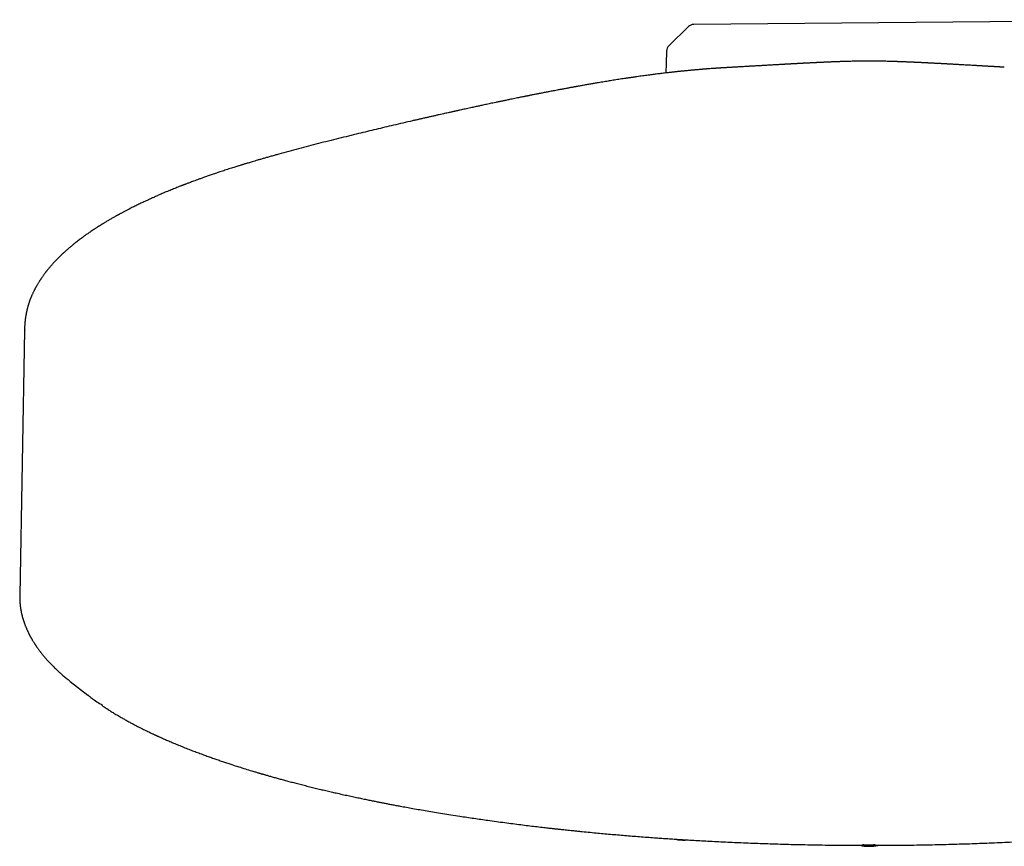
# Model space of a CAD drawing. Header units: millimetres. Extents: x 8 to 771, y 12 to 1627.
# Tile 5 of 94: x 291 to 354, y 682 to 736. Entities that reach past the tile are written whole.
import ezdxf

# ---------------------------------------------------------------- set-up
doc = ezdxf.new("R2010")
doc.units = ezdxf.units.MM

msp = doc.modelspace()

# ---------------------------------------------------------------- linework, layer by layer
at = {"color": 7, "linetype": 'Continuous', "lineweight": 30}
for p, q in [((369.228, 735.716), (334.136, 735.41)), ((333.79, 735.267), (332.532, 734.037)), ((354.156, 732.65), (354.159, 732.65)), ((290.993, 715.701), (290.683, 698.599)), ((291.02, 715.718), (291.018, 715.7)), ((293.941, 693.06), (293.916, 693.08)), ((293.94, 693.058), (295.069, 692.17))]:
    msp.add_line(p, q, dxfattribs=at)
at = {"color": 7, "linetype": 'Continuous', "lineweight": 30, "flags": 128}
msp.add_lwpolyline([(332.382, 733.694), (332.358, 732.888), (332.34, 732.282)], dxfattribs=at)
at = {"color": 7, "linetype": 'Continuous', "lineweight": 30}
for centre, start, end in [((334.14, 734.91), 90.5, 134.36195), ((332.881, 733.679), 134.36195, 178.24607)]:
    msp.add_arc(centre, 0.5, start, end, dxfattribs=at)
for points, knots in [([(336.715, 732.652), (336.685, 732.65), (336.634, 732.647), (336.567, 732.643), (336.516, 732.64), (336.466, 732.637), (336.408, 732.634), (336.337, 732.63), (336.264, 732.626), (336.193, 732.621), (336.134, 732.618), (336.086, 732.615), (336.044, 732.612), (336.004, 732.61), (335.961, 732.607), (335.912, 732.604), (335.855, 732.6), (335.796, 732.597), (335.742, 732.593), (335.694, 732.59), (335.646, 732.587), (335.595, 732.583), (335.539, 732.579), (335.452, 732.573), (335.332, 732.565), (335.211, 732.556), (335.122, 732.549), (335.066, 732.545), (335.019, 732.542), (334.979, 732.539), (334.94, 732.536), (334.894, 732.532), (334.838, 732.528), (334.774, 732.523), (334.707, 732.517), (334.61, 732.509), (334.488, 732.499), (334.342, 732.486), (334.217, 732.476), (334.113, 732.466), (334.023, 732.458), (333.928, 732.449), (333.824, 732.439), (333.714, 732.429), (333.603, 732.418), (333.495, 732.407), (333.395, 732.397), (333.303, 732.388), (333.22, 732.379), (333.138, 732.371), (333.056, 732.362), (332.97, 732.353), (332.881, 732.343), (332.783, 732.332), (332.674, 732.32), (332.554, 732.306), (332.414, 732.29), (332.261, 732.272), (332.101, 732.253), (331.949, 732.234), (331.799, 732.216), (331.651, 732.197), (331.504, 732.178), (331.351, 732.159), (331.191, 732.137), (331.021, 732.115), (330.846, 732.091), (330.663, 732.066), (330.506, 732.043), (330.379, 732.025), (330.288, 732.012), (330.207, 732), (330.131, 731.989), (330.055, 731.978), (329.973, 731.966), (329.883, 731.953), (329.784, 731.938), (329.651, 731.918), (329.49, 731.894), (329.305, 731.865), (329.126, 731.837), (328.95, 731.809), (328.779, 731.782), (328.61, 731.754), (328.44, 731.727), (328.266, 731.698), (328.084, 731.668), (327.882, 731.634), (327.658, 731.595), (327.411, 731.553), (327.15, 731.507), (326.937, 731.469), (326.78, 731.441), (326.686, 731.425), (326.604, 731.41), (326.533, 731.397), (326.474, 731.386), (326.425, 731.378), (326.379, 731.369), (326.328, 731.36), (326.265, 731.348), (326.189, 731.335), (326.1, 731.318), (325.999, 731.3), (325.888, 731.279), (325.773, 731.258), (325.659, 731.236), (325.516, 731.21), (325.347, 731.178), (325.166, 731.143), (325.009, 731.113), (324.872, 731.087), (324.744, 731.062), (324.62, 731.038), (324.494, 731.014), (324.364, 730.989), (324.24, 730.964), (324.122, 730.941), (324.011, 730.919), (323.897, 730.897), (323.784, 730.874), (323.676, 730.853), (323.58, 730.834), (323.502, 730.818), (323.44, 730.806), (323.391, 730.796), (323.344, 730.786), (323.289, 730.775), (323.219, 730.761), (323.133, 730.744), (323.029, 730.723), (322.906, 730.698), (322.764, 730.669), (322.606, 730.636), (322.438, 730.602), (322.243, 730.562), (322.03, 730.518), (321.803, 730.47), (321.588, 730.426), (321.386, 730.383), (321.199, 730.344), (321.026, 730.307), (320.863, 730.272), (320.702, 730.238), (320.513, 730.198), (320.29, 730.15), (320.03, 730.094), (319.791, 730.042), (319.579, 729.996), (319.405, 729.958), (319.239, 729.922), (319.102, 729.891), (318.993, 729.867), (318.91, 729.849), (318.837, 729.833), (318.774, 729.819), (318.723, 729.808), (318.681, 729.799), (318.63, 729.787), (318.561, 729.772), (318.467, 729.751), (318.356, 729.726), (318.224, 729.697), (318.073, 729.663), (317.904, 729.626), (317.716, 729.584), (317.517, 729.539), (317.309, 729.492), (317.097, 729.444), (316.88, 729.395), (316.661, 729.345), (316.442, 729.295), (316.222, 729.245), (315.667, 729.117), (314.814, 728.919), (313.656, 728.645), (312.477, 728.361), (311.238, 728.056), (309.944, 727.73), (308.659, 727.394), (307.728, 727.142), (307.143, 726.979), (306.896, 726.91), (306.656, 726.842), (306.427, 726.776), (306.215, 726.715), (306.021, 726.659), (305.845, 726.607), (305.685, 726.56), (305.541, 726.517), (305.413, 726.478), (305.3, 726.444), (305.204, 726.415), (305.133, 726.394), (305.079, 726.377), (305.03, 726.362), (304.965, 726.342), (304.883, 726.317), (304.786, 726.287), (304.674, 726.252), (304.546, 726.212), (304.403, 726.167), (304.304, 726.135), (304.251, 726.118)], [0, 0, 0, 0, 0.002298, 0.004082, 0.005363, 0.006526, 0.008524, 0.010649, 0.013219, 0.015549, 0.017598, 0.019053, 0.02043, 0.02182, 0.023242, 0.024903, 0.026917, 0.029022, 0.031002, 0.032646, 0.034421, 0.03635, 0.038417, 0.040568, 0.045947, 0.051563, 0.053947, 0.056053, 0.057791, 0.059171, 0.060568, 0.062176, 0.064341, 0.066798, 0.069396, 0.071928, 0.077682, 0.083151, 0.088437, 0.091709, 0.094976, 0.098556, 0.102493, 0.106666, 0.110927, 0.115003, 0.118811, 0.12224, 0.125291, 0.12808, 0.131377, 0.134418, 0.13769, 0.141339, 0.145373, 0.149819, 0.154679, 0.160937, 0.166712, 0.17228, 0.177751, 0.183151, 0.188497, 0.193828, 0.199802, 0.205897, 0.212186, 0.218712, 0.225451, 0.228998, 0.232214, 0.235099, 0.237656, 0.240244, 0.243107, 0.246286, 0.249781, 0.253543, 0.260179, 0.266604, 0.272819, 0.278735, 0.284717, 0.290361, 0.296099, 0.301995, 0.308116, 0.314496, 0.322351, 0.330587, 0.339214, 0.348233, 0.351628, 0.354686, 0.357369, 0.359675, 0.361606, 0.363161, 0.364441, 0.366085, 0.368137, 0.370596, 0.373463, 0.376739, 0.380419, 0.384194, 0.387841, 0.391361, 0.397905, 0.403958, 0.40859, 0.412885, 0.416845, 0.42067, 0.424612, 0.428673, 0.432853, 0.43622, 0.43966, 0.443173, 0.44676, 0.450208, 0.453149, 0.455576, 0.457454, 0.458838, 0.460084, 0.461735, 0.463906, 0.466528, 0.469601, 0.473395, 0.477707, 0.482537, 0.487783, 0.492916, 0.500117, 0.506913, 0.513303, 0.519286, 0.524863, 0.529945, 0.534635, 0.539259, 0.544188, 0.551236, 0.558827, 0.566961, 0.572009, 0.577223, 0.582066, 0.586315, 0.589033, 0.591436, 0.593526, 0.595302, 0.596763, 0.59791, 0.598941, 0.601165, 0.603826, 0.606923, 0.610726, 0.615029, 0.619834, 0.625139, 0.630946, 0.63666, 0.642724, 0.648836, 0.654957, 0.661087, 0.667228, 0.673378, 0.707377, 0.737983, 0.768826, 0.804084, 0.839334, 0.874562, 0.909769, 0.916707, 0.923645, 0.930539, 0.937045, 0.94309, 0.948578, 0.95362, 0.958217, 0.962368, 0.966073, 0.969331, 0.972143, 0.974509, 0.975451, 0.976872, 0.978777, 0.981165, 0.984037, 0.987328, 0.991085, 0.995309, 1, 1, 1, 1]), ([(345.432, 733.044), (345.369, 733.044), (345.222, 733.044), (344.997, 733.042), (344.765, 733.039), (344.553, 733.036), (344.364, 733.032), (344.197, 733.028), (344.053, 733.025), (343.93, 733.021), (343.821, 733.018), (343.721, 733.015), (343.627, 733.012), (343.539, 733.009), (343.445, 733.005), (343.348, 733.002), (343.257, 732.999), (343.182, 732.996), (343.118, 732.993), (343.063, 732.991), (343.007, 732.989), (342.946, 732.986), (342.873, 732.983), (342.787, 732.98), (342.69, 732.975), (342.587, 732.971), (342.484, 732.966), (342.395, 732.962), (342.314, 732.958), (342.241, 732.955), (342.17, 732.952), (342.107, 732.949), (342.052, 732.946), (342.002, 732.944), (341.95, 732.941), (341.894, 732.938), (341.836, 732.935), (341.784, 732.933), (341.738, 732.93), (341.678, 732.928), (341.601, 732.924), (341.506, 732.919), (341.431, 732.915), (341.373, 732.912), (341.329, 732.91), (341.281, 732.907), (341.228, 732.904), (341.177, 732.902), (341.132, 732.899), (341.096, 732.897), (341.064, 732.896), (341.03, 732.894), (340.988, 732.892), (340.934, 732.889), (340.872, 732.886), (340.807, 732.882), (340.753, 732.879), (340.709, 732.877), (340.676, 732.875), (340.646, 732.873), (340.613, 732.872), (340.573, 732.869), (340.526, 732.867), (340.478, 732.864), (340.435, 732.862), (340.4, 732.86), (340.365, 732.858), (340.323, 732.856), (340.271, 732.853), (340.212, 732.85), (340.146, 732.846), (340.08, 732.842), (340.016, 732.839), (339.958, 732.836), (339.877, 732.831), (339.78, 732.826), (339.662, 732.819), (339.533, 732.812), (339.398, 732.804), (339.262, 732.796), (339.139, 732.79), (339.017, 732.783), (338.893, 732.776), (338.75, 732.767), (338.608, 732.759), (338.466, 732.751), (338.337, 732.744), (338.204, 732.736), (338.061, 732.728), (337.908, 732.719), (337.765, 732.711), (337.632, 732.704), (337.499, 732.696), (337.357, 732.688), (337.214, 732.68), (337.091, 732.673), (336.955, 732.665), (336.827, 732.658), (336.744, 732.653), (336.715, 732.652)], [0, 0, 0, 0, 0.018373, 0.042584, 0.064843, 0.085135, 0.103442, 0.119472, 0.133554, 0.145678, 0.155841, 0.166881, 0.177169, 0.186828, 0.19807, 0.211898, 0.222965, 0.232213, 0.239974, 0.246945, 0.253143, 0.261036, 0.270366, 0.281242, 0.294032, 0.307802, 0.320841, 0.333554, 0.342549, 0.352174, 0.361608, 0.369729, 0.37652, 0.382839, 0.389102, 0.396604, 0.404422, 0.411149, 0.416762, 0.42208, 0.434019, 0.446189, 0.457973, 0.462768, 0.468132, 0.474293, 0.481256, 0.487996, 0.493511, 0.498115, 0.501479, 0.50553, 0.51072, 0.517052, 0.525814, 0.53389, 0.541154, 0.545918, 0.549973, 0.553324, 0.557061, 0.561994, 0.56813, 0.574428, 0.579594, 0.58362, 0.587311, 0.592326, 0.598722, 0.606407, 0.613795, 0.622563, 0.629977, 0.636813, 0.64328, 0.659077, 0.671465, 0.684972, 0.704489, 0.718652, 0.73273, 0.747002, 0.760551, 0.775839, 0.795965, 0.808494, 0.823562, 0.839325, 0.852896, 0.871245, 0.889831, 0.900164, 0.914742, 0.933771, 0.947649, 0.959163, 0.973421, 0.990946, 1, 1, 1, 1]), ([(354.156, 732.651), (354.135, 732.652), (354.091, 732.655), (354.03, 732.658), (353.974, 732.662), (353.923, 732.664), (353.868, 732.668), (353.806, 732.671), (353.734, 732.675), (353.655, 732.68), (353.576, 732.684), (353.504, 732.688), (353.442, 732.692), (353.388, 732.695), (353.336, 732.698), (353.278, 732.701), (353.212, 732.705), (353.136, 732.709), (353.06, 732.714), (352.986, 732.718), (352.917, 732.722), (352.844, 732.726), (352.768, 732.73), (352.694, 732.734), (352.63, 732.738), (352.576, 732.741), (352.52, 732.744), (352.449, 732.748), (352.373, 732.753), (352.299, 732.757), (352.229, 732.761), (352.153, 732.765), (352.039, 732.772), (351.909, 732.779), (351.766, 732.787), (351.624, 732.795), (351.476, 732.804), (351.332, 732.812), (351.198, 732.819), (351.096, 732.825), (351.023, 732.829), (350.982, 732.831), (350.934, 732.834), (350.873, 732.837), (350.808, 732.841), (350.747, 732.844), (350.695, 732.847), (350.648, 732.85), (350.604, 732.852), (350.56, 732.855), (350.512, 732.857), (350.458, 732.86), (350.4, 732.864), (350.329, 732.867), (350.236, 732.872), (350.124, 732.878), (350.013, 732.884), (349.914, 732.89), (349.822, 732.895), (349.73, 732.899), (349.66, 732.903), (349.607, 732.906), (349.567, 732.908), (349.521, 732.91), (349.468, 732.913), (349.414, 732.916), (349.366, 732.918), (349.327, 732.92), (349.292, 732.922), (349.254, 732.924), (349.205, 732.927), (349.15, 732.929), (349.067, 732.933), (348.964, 732.939), (348.849, 732.944), (348.75, 732.949), (348.664, 732.953), (348.583, 732.957), (348.498, 732.961), (348.418, 732.965), (348.343, 732.968), (348.267, 732.971), (348.179, 732.975), (348.086, 732.979), (347.996, 732.983), (347.912, 732.987), (347.828, 732.99), (347.738, 732.994), (347.64, 732.997), (347.54, 733.001), (347.45, 733.004), (347.375, 733.007), (347.32, 733.009), (347.279, 733.01), (347.252, 733.011), (347.224, 733.012), (347.184, 733.013), (347.125, 733.015), (347.045, 733.018), (346.946, 733.021), (346.828, 733.024), (346.686, 733.028), (346.518, 733.032), (346.324, 733.036), (346.109, 733.039), (345.873, 733.042), (345.645, 733.044), (345.496, 733.044), (345.432, 733.044)], [0, 0, 0, 0, 0.0066103, 0.0140071, 0.0192265, 0.0245395, 0.030363, 0.0368111, 0.0444159, 0.0532363, 0.0616522, 0.0696083, 0.0762194, 0.0821496, 0.0879016, 0.0934769, 0.1009662, 0.1095865, 0.118216, 0.1260552, 0.1337442, 0.1411837, 0.1499683, 0.1589818, 0.1660411, 0.1711004, 0.1769696, 0.1850607, 0.1946612, 0.2026685, 0.2099539, 0.2184602, 0.2283345, 0.2490197, 0.2627542, 0.2777846, 0.2981322, 0.3143566, 0.3281034, 0.345601, 0.3501313, 0.3542569, 0.3600524, 0.3675813, 0.3760325, 0.3833929, 0.3895732, 0.3947977, 0.4001549, 0.405484, 0.4109693, 0.4175409, 0.425218, 0.4321793, 0.4433338, 0.4594201, 0.4735646, 0.4842739, 0.4964977, 0.5080292, 0.518412, 0.5229479, 0.5278111, 0.5336185, 0.5403772, 0.5477702, 0.5540045, 0.5588009, 0.5626123, 0.5672443, 0.5734008, 0.5809762, 0.5885731, 0.6049404, 0.620425, 0.6331884, 0.6431156, 0.6533507, 0.6645682, 0.6757413, 0.684321, 0.6939044, 0.7051469, 0.7178206, 0.7295681, 0.7399466, 0.7501612, 0.7616352, 0.7738983, 0.7866251, 0.7981243, 0.8071335, 0.8145623, 0.8190002, 0.8222157, 0.8246046, 0.8282394, 0.8342586, 0.8420844, 0.8517076, 0.8631146, 0.8762892, 0.8929789, 0.9118026, 0.9327343, 0.9557498, 0.9808288, 1, 1, 1, 1]), ([(304.253, 726.119), (304.139, 726.082), (303.918, 726.011), (303.6, 725.906), (303.305, 725.807), (303.031, 725.713), (302.779, 725.626), (302.548, 725.544), (302.338, 725.469), (302.147, 725.4), (301.976, 725.337), (301.824, 725.281), (301.691, 725.231), (301.576, 725.188), (301.48, 725.152), (301.406, 725.123), (301.351, 725.102), (301.312, 725.087), (301.279, 725.074), (301.247, 725.062), (301.213, 725.049), (301.177, 725.035), (301.127, 725.015), (301.059, 724.989), (300.969, 724.954), (300.863, 724.912), (300.741, 724.863), (300.601, 724.806), (300.45, 724.745), (300.293, 724.68), (300.1, 724.6), (299.875, 724.505), (299.619, 724.394), (299.419, 724.306), (299.276, 724.243), (299.192, 724.205), (299.117, 724.17), (299.05, 724.14), (298.99, 724.113), (298.923, 724.082), (298.84, 724.044), (298.735, 723.995), (298.618, 723.94), (298.492, 723.88), (298.321, 723.798), (298.108, 723.693), (297.771, 723.525), (297.498, 723.383), (297.286, 723.27), (297.215, 723.232), (297.152, 723.198), (297.1, 723.169), (297.059, 723.148), (297.029, 723.131), (297.004, 723.117), (296.977, 723.102), (296.944, 723.084), (296.9, 723.059), (296.843, 723.028), (296.773, 722.989), (296.692, 722.942), (296.6, 722.89), (296.503, 722.834), (296.404, 722.776), (296.304, 722.717), (296.217, 722.665), (296.142, 722.62), (296.079, 722.582), (296.017, 722.543), (295.955, 722.505), (295.898, 722.47), (295.85, 722.439), (295.81, 722.414), (295.777, 722.393), (295.743, 722.372), (295.702, 722.346), (295.653, 722.314), (295.596, 722.277), (295.532, 722.235), (295.444, 722.177), (295.338, 722.107), (295.222, 722.028), (295.116, 721.956), (295.022, 721.89), (294.938, 721.83), (294.865, 721.778), (294.808, 721.736), (294.763, 721.704), (294.726, 721.677), (294.684, 721.646), (294.635, 721.609), (294.561, 721.554), (294.468, 721.483), (294.362, 721.401), (294.267, 721.326), (294.183, 721.259), (294.106, 721.196), (294.031, 721.135), (293.953, 721.069), (293.869, 720.998), (293.784, 720.924), (293.701, 720.852), (293.623, 720.782), (293.55, 720.715), (293.47, 720.642), (293.381, 720.558), (293.283, 720.464), (293.187, 720.369), (293.097, 720.278), (293.011, 720.189), (292.929, 720.102), (292.859, 720.026), (292.8, 719.961), (292.751, 719.906), (292.701, 719.848), (292.648, 719.787), (292.592, 719.721), (292.541, 719.66), (292.496, 719.605), (292.459, 719.558), (292.425, 719.516), (292.393, 719.475), (292.36, 719.433), (292.323, 719.385), (292.282, 719.33), (292.239, 719.271), (292.194, 719.21), (292.151, 719.149), (292.111, 719.091), (292.077, 719.041), (292.049, 719), (292.026, 718.966), (292.003, 718.931), (291.978, 718.893), (291.95, 718.849), (291.915, 718.792), (291.874, 718.726), (291.832, 718.656), (291.795, 718.593), (291.762, 718.535), (291.732, 718.481), (291.704, 718.43), (291.677, 718.38), (291.65, 718.328), (291.621, 718.271), (291.588, 718.207), (291.555, 718.138), (291.521, 718.066), (291.489, 717.996), (291.463, 717.936), (291.442, 717.887), (291.424, 717.845), (291.405, 717.799), (291.385, 717.749), (291.366, 717.698), (291.347, 717.651), (291.332, 717.609), (291.319, 717.574), (291.306, 717.537), (291.292, 717.496), (291.276, 717.447), (291.258, 717.394), (291.241, 717.339), (291.225, 717.287), (291.211, 717.239), (291.198, 717.193), (291.184, 717.143), (291.17, 717.088), (291.156, 717.032), (291.144, 716.981), (291.133, 716.936), (291.124, 716.895), (291.115, 716.855), (291.106, 716.807), (291.095, 716.752), (291.083, 716.69), (291.073, 716.628), (291.062, 716.565), (291.054, 716.506), (291.046, 716.451), (291.039, 716.398), (291.033, 716.343), (291.027, 716.288), (291.022, 716.238), (291.018, 716.194), (291.014, 716.154), (291.01, 716.105), (291.006, 716.042), (291.002, 715.98), (291, 715.929), (290.998, 715.887), (290.996, 715.835), (290.994, 715.772), (290.993, 715.726), (290.993, 715.701)], [0, 0, 0, 0, 0.014148, 0.027486, 0.040012, 0.051728, 0.062633, 0.072727, 0.082009, 0.09048, 0.098139, 0.104987, 0.111022, 0.116245, 0.120657, 0.124256, 0.126476, 0.128213, 0.129634, 0.131121, 0.132692, 0.134346, 0.136083, 0.139636, 0.14383, 0.148667, 0.154562, 0.161194, 0.168561, 0.176231, 0.183893, 0.196649, 0.209384, 0.222098, 0.226829, 0.231134, 0.235013, 0.238466, 0.241492, 0.244214, 0.248916, 0.254412, 0.260701, 0.267517, 0.274409, 0.288147, 0.302145, 0.330078, 0.334432, 0.338707, 0.342422, 0.345483, 0.347889, 0.349507, 0.350783, 0.352368, 0.354314, 0.35662, 0.360186, 0.364369, 0.369171, 0.374965, 0.380978, 0.387071, 0.393245, 0.3995, 0.40345, 0.407432, 0.411446, 0.415491, 0.419277, 0.422444, 0.424993, 0.426929, 0.429032, 0.431697, 0.434924, 0.438713, 0.443064, 0.447782, 0.456506, 0.464542, 0.471888, 0.478544, 0.484512, 0.489791, 0.494383, 0.49687, 0.49944, 0.502547, 0.506191, 0.510373, 0.519089, 0.527411, 0.534492, 0.54106, 0.547039, 0.552728, 0.55906, 0.566104, 0.57332, 0.580343, 0.586981, 0.593234, 0.599443, 0.607959, 0.61706, 0.625957, 0.634459, 0.642645, 0.650644, 0.658457, 0.663462, 0.668394, 0.673548, 0.679094, 0.685031, 0.691193, 0.695683, 0.6998, 0.703546, 0.706937, 0.710598, 0.714835, 0.71965, 0.724986, 0.730347, 0.735615, 0.740755, 0.745388, 0.748601, 0.751438, 0.754228, 0.757487, 0.761221, 0.765429, 0.771985, 0.777935, 0.783279, 0.788032, 0.792491, 0.796773, 0.800878, 0.804908, 0.809663, 0.815058, 0.820821, 0.826765, 0.832699, 0.838089, 0.841388, 0.844735, 0.848452, 0.852539, 0.856907, 0.860796, 0.86414, 0.866939, 0.869488, 0.872946, 0.876885, 0.881303, 0.88587, 0.890083, 0.893937, 0.897243, 0.90118, 0.90576, 0.910288, 0.914303, 0.917745, 0.920774, 0.923838, 0.927006, 0.931705, 0.936413, 0.94105, 0.945694, 0.950443, 0.95378, 0.957478, 0.961535, 0.965483, 0.968952, 0.971942, 0.974514, 0.977036, 0.981534, 0.986433, 0.988195, 0.990424, 0.993134, 0.996326, 1, 1, 1, 1]), ([(290.683, 698.598), (290.682, 698.563), (290.682, 698.495), (290.683, 698.402), (290.685, 698.32), (290.688, 698.253), (290.691, 698.195), (290.694, 698.148), (290.697, 698.109), (290.7, 698.072), (290.704, 698.035), (290.708, 697.994), (290.713, 697.95), (290.718, 697.904), (290.724, 697.856), (290.731, 697.807), (290.738, 697.76), (290.745, 697.718), (290.751, 697.682), (290.757, 697.651), (290.763, 697.615), (290.771, 697.573), (290.782, 697.521), (290.793, 697.467), (290.804, 697.421), (290.813, 697.383), (290.82, 697.352), (290.829, 697.317), (290.839, 697.276), (290.854, 697.222), (290.871, 697.159), (290.89, 697.093), (290.908, 697.034), (290.924, 696.984), (290.939, 696.939), (290.954, 696.894), (290.97, 696.849), (290.986, 696.803), (291.004, 696.755), (291.023, 696.703), (291.045, 696.646), (291.067, 696.589), (291.09, 696.533), (291.113, 696.48), (291.137, 696.423), (291.164, 696.363), (291.191, 696.303), (291.217, 696.248), (291.24, 696.201), (291.259, 696.162), (291.276, 696.128), (291.292, 696.094), (291.31, 696.059), (291.331, 696.02), (291.353, 695.978), (291.377, 695.933), (291.401, 695.89), (291.423, 695.851), (291.445, 695.812), (291.469, 695.77), (291.498, 695.721), (291.531, 695.666), (291.567, 695.606), (291.606, 695.544), (291.643, 695.486), (291.677, 695.434), (291.707, 695.39), (291.734, 695.349), (291.762, 695.309), (291.793, 695.264), (291.831, 695.21), (291.874, 695.15), (291.917, 695.09), (291.959, 695.035), (291.996, 694.985), (292.031, 694.94), (292.092, 694.862), (292.184, 694.748), (292.29, 694.622), (292.383, 694.515), (292.46, 694.429), (292.541, 694.339), (292.625, 694.25), (292.71, 694.161), (292.796, 694.074), (292.886, 693.984), (292.982, 693.89), (293.07, 693.807), (293.148, 693.734), (293.217, 693.671), (293.293, 693.602), (293.378, 693.527), (293.471, 693.446), (293.572, 693.36), (293.682, 693.268), (293.796, 693.174), (293.876, 693.111), (293.915, 693.079)], [0, 0, 0, 0, 0.015149, 0.029379, 0.042692, 0.055062, 0.066095, 0.073741, 0.080484, 0.086516, 0.092976, 0.100055, 0.10775, 0.115867, 0.12428, 0.132989, 0.1416, 0.148965, 0.155196, 0.160368, 0.165778, 0.173681, 0.182725, 0.192541, 0.201657, 0.206951, 0.21194, 0.217635, 0.224524, 0.23261, 0.245103, 0.256256, 0.266055, 0.274498, 0.281723, 0.288496, 0.296624, 0.304199, 0.311696, 0.32035, 0.329937, 0.340148, 0.34863, 0.357616, 0.367123, 0.377152, 0.387702, 0.397716, 0.40521, 0.411696, 0.417171, 0.422355, 0.428432, 0.435423, 0.443244, 0.451584, 0.459291, 0.466363, 0.472875, 0.479853, 0.488892, 0.498952, 0.50967, 0.520952, 0.532545, 0.541129, 0.549166, 0.556655, 0.563659, 0.571084, 0.581594, 0.593208, 0.604459, 0.614732, 0.624024, 0.632333, 0.640215, 0.668104, 0.69651, 0.712314, 0.72963, 0.746505, 0.76426, 0.781452, 0.798415, 0.816331, 0.835547, 0.856068, 0.867734, 0.880563, 0.894566, 0.909747, 0.926108, 0.943331, 0.961701, 0.981221, 1, 1, 1, 1]), ([(295.083, 692.187), (295.16, 692.116), (295.405, 691.889), (295.769, 691.673), (296.018, 691.524)], [0, 0, 0, 0, 0.312511, 1, 1, 1, 1]), ([(295.999, 691.497), (296.007, 691.491), (296.034, 691.473), (296.077, 691.444), (296.125, 691.412), (296.168, 691.384), (296.213, 691.354), (296.266, 691.319), (296.329, 691.279), (296.403, 691.231), (296.49, 691.176), (296.591, 691.113), (296.703, 691.044), (296.825, 690.97), (296.954, 690.892), (297.09, 690.812), (297.251, 690.718), (297.44, 690.611), (297.659, 690.49), (297.891, 690.364), (298.101, 690.253), (298.248, 690.177), (298.312, 690.144), (298.328, 690.136)], [0, 0, 0, 0, 0.011238, 0.039301, 0.062112, 0.080736, 0.099888, 0.126609, 0.155654, 0.187879, 0.229503, 0.275477, 0.325801, 0.3803, 0.437188, 0.495995, 0.55672, 0.643349, 0.733603, 0.827484, 0.924989, 0.982333, 1, 1, 1, 1]), ([(298.328, 690.136), (298.363, 690.118), (298.449, 690.074), (298.586, 690.005), (298.733, 689.932), (298.869, 689.866), (298.994, 689.805), (299.104, 689.753), (299.199, 689.708), (299.279, 689.67), (299.349, 689.637), (299.408, 689.61), (299.455, 689.588), (299.494, 689.57), (299.533, 689.553), (299.578, 689.532), (299.635, 689.506), (299.702, 689.476), (299.787, 689.437), (299.891, 689.391), (300.017, 689.335), (300.151, 689.276), (300.294, 689.214), (300.443, 689.151), (300.601, 689.084), (300.762, 689.017), (300.922, 688.951), (301.14, 688.862), (301.413, 688.753), (301.742, 688.624), (302.062, 688.502), (302.374, 688.385), (302.678, 688.274), (302.973, 688.168), (303.259, 688.067), (303.539, 687.97), (303.815, 687.876), (304.091, 687.784), (304.418, 687.676), (304.796, 687.555), (305.226, 687.419), (305.553, 687.319), (305.776, 687.252), (305.889, 687.218), (305.993, 687.187), (306.084, 687.16), (306.163, 687.137), (306.228, 687.118), (306.279, 687.103), (306.32, 687.091), (306.36, 687.079), (306.407, 687.066), (306.468, 687.048), (306.543, 687.026), (306.631, 687.001), (306.733, 686.972), (306.845, 686.94), (307.006, 686.895), (307.216, 686.836), (307.479, 686.763), (307.755, 686.688), (308.046, 686.611), (308.353, 686.53), (308.679, 686.445), (309.022, 686.358), (309.376, 686.269), (309.732, 686.182), (310.082, 686.098), (310.423, 686.017), (310.756, 685.939), (311.106, 685.859), (311.472, 685.777), (311.851, 685.693), (312.213, 685.615), (312.557, 685.542), (312.883, 685.474), (313.189, 685.411), (313.469, 685.354), (313.722, 685.303), (313.955, 685.257), (314.188, 685.211), (314.428, 685.165), (314.68, 685.117), (314.943, 685.067), (315.255, 685.009), (315.618, 684.942), (316.039, 684.867), (316.482, 684.789), (316.949, 684.708), (317.439, 684.626), (317.954, 684.541), (318.493, 684.455), (319.015, 684.374), (319.51, 684.299), (319.966, 684.231), (320.416, 684.166), (320.898, 684.098), (321.41, 684.028), (321.949, 683.955), (322.47, 683.887), (322.972, 683.824), (323.456, 683.764), (323.922, 683.708), (324.288, 683.665), (324.556, 683.634), (324.723, 683.615), (324.87, 683.599), (324.995, 683.585), (325.099, 683.573), (325.182, 683.564), (325.25, 683.556), (325.319, 683.549), (325.401, 683.54), (325.503, 683.529), (325.625, 683.515), (325.771, 683.5), (325.938, 683.482), (326.13, 683.462), (326.343, 683.44), (326.578, 683.416), (327.078, 683.365), (327.806, 683.294), (328.763, 683.207), (329.698, 683.127), (330.645, 683.051), (331.41, 682.994), (331.986, 682.953), (332.372, 682.926), (332.769, 682.9), (333.194, 682.872), (333.652, 682.844), (334.143, 682.814), (334.657, 682.785), (335.195, 682.756), (335.755, 682.727), (336.327, 682.7), (336.91, 682.674), (337.502, 682.649), (338.115, 682.625), (338.749, 682.602), (339.404, 682.581), (340.079, 682.561), (340.775, 682.544), (341.491, 682.528), (342.229, 682.515), (342.982, 682.504), (343.75, 682.496), (344.534, 682.491), (345.097, 682.489), (345.398, 682.489), (345.432, 682.489)], [0, 0, 0, 0, 0.0039067, 0.0095872, 0.0149354, 0.0198134, 0.0242212, 0.0281589, 0.0313555, 0.0341571, 0.0365637, 0.0385753, 0.040192, 0.0414195, 0.0425796, 0.0441316, 0.0460755, 0.0483657, 0.0509162, 0.054647, 0.0588208, 0.0634376, 0.0679341, 0.0727837, 0.0779446, 0.0830904, 0.0881519, 0.0931291, 0.1035107, 0.1135053, 0.123113, 0.1323338, 0.1411678, 0.1496802, 0.1577997, 0.1655947, 0.1732861, 0.1808907, 0.1884085, 0.200047, 0.2114713, 0.2226814, 0.2257819, 0.2287845, 0.2314664, 0.2338149, 0.2358299, 0.2375115, 0.2387916, 0.2397753, 0.2406476, 0.241847, 0.2433922, 0.2452831, 0.2475197, 0.250102, 0.2529833, 0.2559842, 0.2621749, 0.2687579, 0.2754768, 0.2825603, 0.2900086, 0.2978215, 0.305999, 0.314541, 0.3228753, 0.3310324, 0.3389118, 0.3465137, 0.353838, 0.3627775, 0.3712655, 0.3793022, 0.3868876, 0.3940217, 0.4007045, 0.4069362, 0.4121988, 0.417096, 0.4219967, 0.4271205, 0.4324672, 0.4380369, 0.4438296, 0.4521585, 0.4609088, 0.4700807, 0.4796739, 0.4896886, 0.5001246, 0.510982, 0.5222605, 0.5314104, 0.5404929, 0.5493378, 0.5579452, 0.5687689, 0.579192, 0.5892144, 0.5988362, 0.6080575, 0.6168783, 0.6252986, 0.6288293, 0.6319904, 0.6347469, 0.6370988, 0.6390462, 0.6405891, 0.6417274, 0.6428923, 0.6444199, 0.6463284, 0.6486182, 0.6512893, 0.6544418, 0.6579993, 0.661962, 0.6663298, 0.671028, 0.6897109, 0.7065437, 0.7235196, 0.7406387, 0.7579011, 0.764722, 0.7715652, 0.7785951, 0.7859576, 0.7942817, 0.8029935, 0.8120932, 0.8215806, 0.8314558, 0.8417187, 0.8517503, 0.8621266, 0.8728475, 0.8839129, 0.895323, 0.9070776, 0.9191766, 0.9316202, 0.9444082, 0.9575407, 0.970774, 0.9843395, 0.9982374, 1, 1, 1, 1]), ([(345.432, 682.489), (345.488, 682.489), (345.832, 682.489), (346.456, 682.491), (347.298, 682.497), (348.117, 682.507), (348.914, 682.519), (349.673, 682.534), (350.395, 682.551), (351.082, 682.57), (351.748, 682.59), (352.394, 682.612), (353.042, 682.636), (353.69, 682.662), (354.337, 682.691), (354.958, 682.72), (355.554, 682.75), (356.124, 682.781), (356.668, 682.811), (357.187, 682.842), (357.673, 682.872), (358.127, 682.902), (358.555, 682.93), (358.97, 682.959), (359.381, 682.989), (359.79, 683.019), (360.378, 683.064), (361.142, 683.125), (362.077, 683.205), (362.998, 683.289), (363.685, 683.355), (364.141, 683.401), (364.366, 683.424), (364.576, 683.445), (364.768, 683.465), (364.942, 683.484), (365.091, 683.499), (365.218, 683.513), (365.323, 683.524), (365.415, 683.534), (365.493, 683.543), (365.557, 683.55), (365.613, 683.556), (365.674, 683.563), (365.751, 683.571), (365.852, 683.583), (365.973, 683.596), (366.117, 683.612), (366.312, 683.635), (366.557, 683.663), (366.846, 683.697), (367.145, 683.732), (367.453, 683.77), (367.768, 683.808), (368.148, 683.856), (368.595, 683.913), (369.113, 683.982), (369.647, 684.054), (370.157, 684.125), (370.639, 684.194), (371.093, 684.26), (371.55, 684.328), (372.045, 684.404), (372.566, 684.486), (373.107, 684.573), (373.623, 684.659), (374.113, 684.742), (374.579, 684.823), (375.021, 684.902), (375.442, 684.978), (375.843, 685.052), (376.223, 685.124), (376.556, 685.188), (376.848, 685.245), (377.113, 685.297), (377.391, 685.353), (377.694, 685.414), (378.02, 685.482), (378.367, 685.554), (378.735, 685.633), (379.123, 685.717), (379.483, 685.797), (379.811, 685.871), (380.104, 685.938), (380.406, 686.009), (380.715, 686.082), (381.033, 686.158), (381.352, 686.236), (381.683, 686.318), (382.018, 686.402), (382.352, 686.488), (382.668, 686.571), (382.967, 686.65), (383.249, 686.726), (383.48, 686.79), (383.665, 686.841), (383.808, 686.88), (383.945, 686.919), (384.075, 686.956), (384.194, 686.99), (384.297, 687.019), (384.384, 687.044), (384.451, 687.064), (384.499, 687.078), (384.536, 687.088), (384.571, 687.099), (384.613, 687.111), (384.664, 687.126), (384.725, 687.144), (384.806, 687.168), (384.91, 687.199), (385.037, 687.237), (385.174, 687.278), (385.438, 687.358), (385.825, 687.477), (386.248, 687.612), (386.589, 687.723), (386.85, 687.809), (387.11, 687.897), (387.372, 687.986), (387.636, 688.078), (387.907, 688.173), (388.2, 688.279), (388.516, 688.394), (388.854, 688.521), (389.202, 688.655), (389.559, 688.795), (389.853, 688.914), (390.083, 689.008), (390.247, 689.077), (390.407, 689.145), (390.56, 689.21), (390.7, 689.271), (390.828, 689.326), (390.943, 689.377), (391.046, 689.423), (391.135, 689.463), (391.209, 689.497), (391.269, 689.524), (391.318, 689.546), (391.357, 689.564), (391.39, 689.58), (391.429, 689.597), (391.479, 689.621), (391.542, 689.65), (391.616, 689.685), (391.702, 689.725), (391.8, 689.771), (391.909, 689.824), (392.029, 689.882), (392.159, 689.946), (392.298, 690.015), (392.44, 690.087), (392.628, 690.183), (392.854, 690.3), (393.043, 690.401), (393.139, 690.454), (393.151, 690.461)], [0, 0, 0, 0, 0.0028173, 0.0174419, 0.0316878, 0.045555, 0.0590436, 0.0721535, 0.0841674, 0.0958447, 0.1071853, 0.1181892, 0.1288564, 0.140364, 0.1514521, 0.1621207, 0.1723696, 0.182199, 0.1916088, 0.2005989, 0.2091694, 0.2169251, 0.2243043, 0.2315212, 0.2387129, 0.2458795, 0.2530208, 0.269754, 0.2863472, 0.3028006, 0.3191142, 0.3233638, 0.3275072, 0.3313249, 0.3348085, 0.337958, 0.3407734, 0.3429529, 0.344879, 0.3465518, 0.3479711, 0.3491382, 0.3500659, 0.3510377, 0.3524825, 0.3543209, 0.3565529, 0.3591785, 0.3621977, 0.3673208, 0.372689, 0.3782242, 0.3839265, 0.3897958, 0.3958322, 0.4052002, 0.4149441, 0.425064, 0.43556, 0.4440707, 0.4528136, 0.4617729, 0.4706132, 0.4817147, 0.4923876, 0.5026317, 0.5124471, 0.5218337, 0.5307914, 0.5393203, 0.5476304, 0.5554884, 0.5628943, 0.5683961, 0.5737724, 0.579566, 0.5860244, 0.5929767, 0.6004229, 0.608363, 0.616797, 0.6257251, 0.6320164, 0.6385317, 0.6452713, 0.652235, 0.659423, 0.6668231, 0.674108, 0.6822762, 0.6900881, 0.6975437, 0.704643, 0.7113858, 0.7177722, 0.7213687, 0.7248414, 0.7281903, 0.7314154, 0.7344004, 0.7369665, 0.7391119, 0.7408363, 0.74193, 0.7427445, 0.7435464, 0.7445878, 0.7458685, 0.7473886, 0.7491482, 0.7519585, 0.7552214, 0.7587806, 0.7623673, 0.7753627, 0.7886488, 0.7955395, 0.8025058, 0.8095479, 0.8166656, 0.8238884, 0.8314161, 0.8392866, 0.8486255, 0.8584053, 0.868626, 0.8792876, 0.8903903, 0.8954152, 0.9005256, 0.9056735, 0.9105271, 0.9150231, 0.9190905, 0.9228127, 0.9261898, 0.9292218, 0.9315237, 0.9335306, 0.935162, 0.9364164, 0.9373829, 0.9385523, 0.9402871, 0.9424079, 0.9449147, 0.9478075, 0.9511572, 0.9549089, 0.9590625, 0.9636182, 0.9685759, 0.9737748, 0.9788866, 0.9889407, 0.9985981, 1, 1, 1, 1]), ([(332.946, 682.888), (332.98, 682.88), (333.053, 682.863), (333.187, 682.844), (333.338, 682.832), (333.495, 682.828), (333.627, 682.831), (333.701, 682.837), (333.726, 682.84)], [0, 0, 0, 0, 0.161064, 0.347607, 0.534149, 0.720692, 0.907234, 1, 1, 1, 1]), ([(344.863, 682.49), (344.864, 682.49), (344.898, 682.479), (344.987, 682.462), (345.124, 682.441), (345.275, 682.429), (345.432, 682.425), (345.589, 682.429), (345.741, 682.441), (345.878, 682.462), (345.966, 682.479), (346.001, 682.49), (346.002, 682.49)], [0, 0, 0, 0, 0.004928, 0.12866, 0.252392, 0.376125, 0.499857, 0.623589, 0.747321, 0.871053, 0.994785, 1, 1, 1, 1]), ([(345.026, 682.545), (345.031, 682.544), (345.069, 682.538), (345.151, 682.53), (345.274, 682.522), (345.406, 682.518), (345.532, 682.52), (345.646, 682.525), (345.745, 682.534), (345.808, 682.54), (345.838, 682.545), (345.839, 682.545)], [0, 0, 0, 0, 0.018254, 0.152533, 0.307077, 0.47194, 0.623325, 0.760347, 0.88312, 0.994484, 1, 1, 1, 1])]:
    msp.add_open_spline(points, degree=3, knots=knots, dxfattribs=at)

doc.saveas('drawing.dxf')
